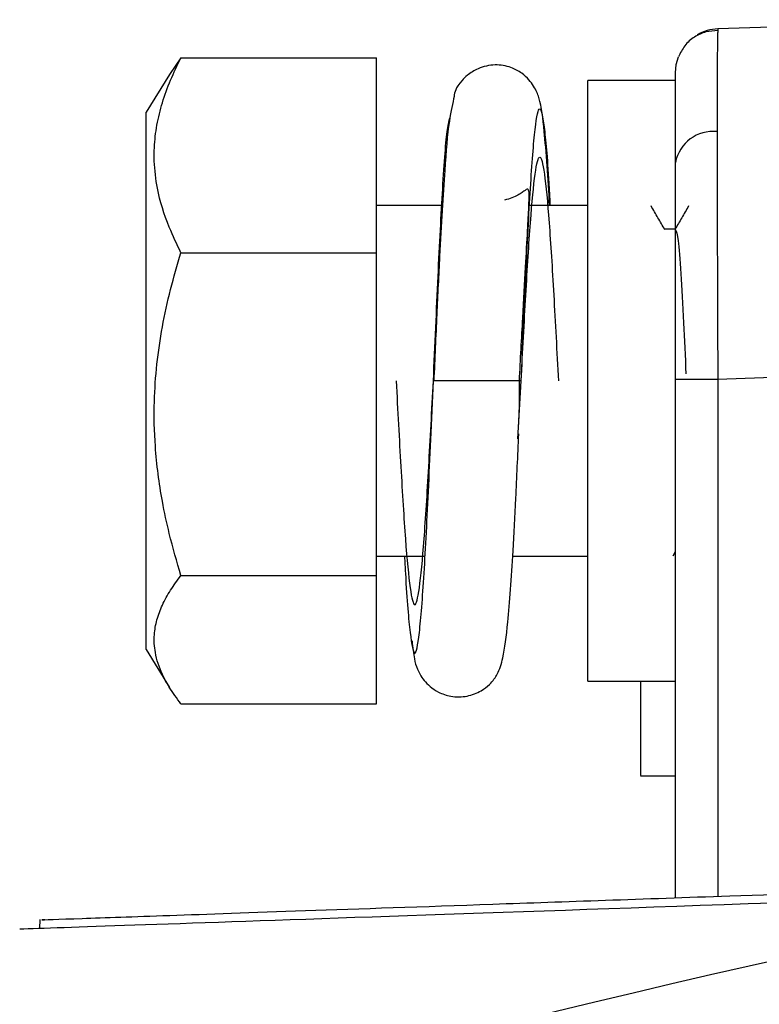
# Model space of a CAD drawing. Header units: millimetres. Extents: x -0.57 to 0.95, y -0.4 to 0.71.
# Tile 214 of 256: x 0.3519 to 0.3688, y 0.3666 to 0.389. Entities that reach past the tile are written whole.
import ezdxf

# ---------------------------------------------------------------- set-up
doc = ezdxf.new("R2010")
doc.units = ezdxf.units.MM
doc.layers.add('FORMAT', color=7, linetype='Continuous')

msp = doc.modelspace()

# ---------------------------------------------------------------- linework, layer by layer
at = {"layer": 'FORMAT', "color": 7, "linetype": 'Continuous', "lineweight": 25}
for p, q in [((0.373844, 0.389031), (0.367809, 0.38882)), ((0.367809, 0.38882), (0.367806, 0.388741)), ((0.35557, 0.388158), (0.355308, 0.387782)), ((0.35557, 0.388158), (0.360028, 0.388158)), ((0.360028, 0.383716), (0.360028, 0.388158)), ((0.355307, 0.387783), (0.354778, 0.38692)), ((0.366844, 0.387641), (0.364844, 0.387641)), ((0.364844, 0.380791), (0.364844, 0.387641)), ((0.366844, 0.38617), (0.366844, 0.387641)), ((0.354778, 0.380791), (0.354778, 0.38692)), ((0.366844, 0.380791), (0.366844, 0.385493)), ((0.361517, 0.384791), (0.360028, 0.384791)), ((0.364844, 0.384791), (0.363501, 0.384791)), ((0.36684, 0.38425), (0.366596, 0.38425)), ((0.35557, 0.383716), (0.360028, 0.383716)), ((0.360028, 0.376349), (0.360028, 0.383716)), ((0.373844, 0.381036), (0.367809, 0.380825)), ((0.354778, 0.374663), (0.354778, 0.380791)), ((0.361272, 0.379604), (0.361325, 0.380791)), ((0.363253, 0.37947), (0.363325, 0.380791)), ((0.364844, 0.373941), (0.364844, 0.380791)), ((0.367809, 0.380825), (0.366844, 0.380825)), ((0.366844, 0.369001), (0.366844, 0.380825)), ((0.367809, 0.380825), (0.367809, 0.369035)), ((0.363272, 0.379796), (0.363283, 0.380113)), ((0.361272, 0.379796), (0.361249, 0.379373)), ((0.366788, 0.3768), (0.366844, 0.376896)), ((0.360028, 0.376791), (0.361133, 0.376791)), ((0.363132, 0.376791), (0.364844, 0.376791)), ((0.35557, 0.376349), (0.360028, 0.376349)), ((0.360028, 0.373424), (0.360028, 0.376349)), ((0.354778, 0.374663), (0.355307, 0.3738)), ((0.364844, 0.373941), (0.366844, 0.373941)), ((0.35557, 0.373424), (0.360028, 0.373424)), ((0.366044, 0.371786), (0.366844, 0.371786)), ((0.352348, 0.368503), (0.352346, 0.368298))]:
    msp.add_line(p, q, dxfattribs=at)
at = {"layer": 'FORMAT', "color": 7, "linetype": 'Continuous', "lineweight": 25, "flags": 128}
msp.add_lwpolyline([(0.366844, 0.387821), (0.366862, 0.388011), (0.366912, 0.388185)], dxfattribs=at)
at = {"layer": 'FORMAT', "color": 7, "linetype": 'Continuous', "lineweight": 25}
for centre, radius, start, end in [((0.367844, 0.387821), 0.0010000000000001, 92, 120.501247), ((0.367704, 0.385607), 0.0008760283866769, 84.080431, 169.136094)]:
    msp.add_arc(centre, radius, start, end, dxfattribs=at)
for points, knots in [([(0.3678054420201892, 0.3887811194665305), (0.3677155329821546, 0.3887768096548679), (0.3675316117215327, 0.3887679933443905), (0.3672686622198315, 0.3886462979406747), (0.3670432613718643, 0.3884502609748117), (0.3669548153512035, 0.3882705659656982), (0.3669109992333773, 0.388181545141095)], [0, 0, 0, 0, 0.2409754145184, 0.4929482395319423, 0.7488067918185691, 1, 1, 1, 1]), ([(0.3678055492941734, 0.3887405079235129), (0.3678043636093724, 0.3887194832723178), (0.3678009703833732, 0.3886593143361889), (0.367795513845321, 0.3880824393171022), (0.3677947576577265, 0.387114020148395), (0.3677942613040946, 0.3864783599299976)], [0, 0, 0, 0, 0.1558014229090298, 0.4458768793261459, 1, 1, 1, 1]), ([(0.3555696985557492, 0.3837162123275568), (0.355476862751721, 0.3839082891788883), (0.3552433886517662, 0.3843913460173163), (0.3550303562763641, 0.3850902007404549), (0.3549572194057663, 0.385701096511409), (0.3549600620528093, 0.3861813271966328), (0.3550114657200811, 0.3866278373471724), (0.3551387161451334, 0.3871413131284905), (0.3553234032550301, 0.3876529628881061), (0.355487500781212, 0.3879896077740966), (0.3555696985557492, 0.3881582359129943)], [0, 0, 0, 0, 0.1327632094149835, 0.3338881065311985, 0.4702967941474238, 0.538910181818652, 0.6526930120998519, 0.7671661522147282, 0.8833716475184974, 1, 1, 1, 1]), ([(0.3639741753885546, 0.3847911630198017), (0.3639560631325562, 0.3851033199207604), (0.3639177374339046, 0.3857638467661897), (0.3638379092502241, 0.3866402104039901), (0.3637882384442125, 0.3870992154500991), (0.3636603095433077, 0.3874512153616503), (0.3635131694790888, 0.3876599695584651), (0.3633436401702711, 0.3878188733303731), (0.3630777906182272, 0.3879627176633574), (0.3627237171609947, 0.3880235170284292), (0.3623619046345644, 0.3879435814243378), (0.3621084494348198, 0.3877809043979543), (0.3618182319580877, 0.3874741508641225), (0.3618090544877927, 0.3872975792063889), (0.3616611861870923, 0.3866782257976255), (0.3615768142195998, 0.3855619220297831), (0.3614798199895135, 0.3839720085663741), (0.3613999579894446, 0.3822798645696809), (0.3613564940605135, 0.381301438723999), (0.3613338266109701, 0.3807911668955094)], [0, 0, 0, 0, 0.0700089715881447, 0.1481396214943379, 0.2605572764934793, 0.299312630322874, 0.3164009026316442, 0.3331965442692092, 0.3514265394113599, 0.3741031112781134, 0.3987240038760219, 0.41724927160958, 0.4304744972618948, 0.4960081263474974, 0.5776075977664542, 0.6889438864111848, 0.8294964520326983, 0.9110784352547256, 1, 1, 1, 1]), ([(0.3668435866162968, 0.3857721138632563), (0.3668435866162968, 0.3863594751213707), (0.3668435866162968, 0.3875343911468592), (0.3668435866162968, 0.3877251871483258), (0.3668435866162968, 0.3878206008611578)], [0, 0, 0, 0, 0.4999176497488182, 0.9999999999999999, 0.9999999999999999, 0.9999999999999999, 0.9999999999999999]), ([(0.3633249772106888, 0.3807911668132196), (0.3633607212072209, 0.381604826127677), (0.3634320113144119, 0.3832276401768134), (0.3635362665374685, 0.3852959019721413), (0.3636447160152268, 0.3866735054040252), (0.363750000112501, 0.3871677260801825), (0.3638551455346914, 0.3866446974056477), (0.3639347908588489, 0.3857426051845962), (0.363976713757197, 0.3849223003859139), (0.3639834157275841, 0.3847911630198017)], [0, 0, 0, 0, 0.1617053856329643, 0.3225155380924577, 0.4847152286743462, 0.645825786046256, 0.8069363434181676, 0.9691360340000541, 1, 1, 1, 1]), ([(0.3613249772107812, 0.3807911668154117), (0.3613607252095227, 0.3816072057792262), (0.3614320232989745, 0.3832347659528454), (0.3615362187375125, 0.3852674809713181), (0.3616285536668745, 0.3865532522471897), (0.3616830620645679, 0.3867253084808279), (0.3617022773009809, 0.3867859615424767)], [0, 0, 0, 0, 0.2821963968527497, 0.5628304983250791, 0.8458895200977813, 1, 1, 1, 1]), ([(0.3677942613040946, 0.3864783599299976), (0.3677947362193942, 0.3856803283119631), (0.367795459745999, 0.384464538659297), (0.3678018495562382, 0.3824419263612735), (0.3678063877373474, 0.3813686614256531), (0.3678086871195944, 0.3808248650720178)], [0, 0, 0, 0, 0.4851691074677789, 0.7391481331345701, 1, 1, 1, 1]), ([(0.3633249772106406, 0.380791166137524), (0.3633607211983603, 0.3814601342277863), (0.3634320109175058, 0.38279435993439), (0.3635362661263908, 0.3844941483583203), (0.3636447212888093, 0.385629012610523), (0.3637499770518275, 0.3860266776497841), (0.3638552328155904, 0.3856290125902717), (0.363963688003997, 0.3844941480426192), (0.3640679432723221, 0.3827943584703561), (0.3641392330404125, 0.3814601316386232), (0.3641749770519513, 0.3807911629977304)], [0, 0, 0, 0, 0.1251930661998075, 0.2496917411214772, 0.3752682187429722, 0.4999999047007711, 0.6247315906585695, 0.7503080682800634, 0.8748068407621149, 1, 1, 1, 1]), ([(0.3668435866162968, 0.3808248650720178), (0.3668435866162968, 0.3817514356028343), (0.3668435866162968, 0.3836042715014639), (0.3668435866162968, 0.3850495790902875), (0.3668435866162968, 0.3857721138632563)], [0, 0, 0, 0, 0.500082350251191, 1, 1, 1, 1]), ([(0.3632849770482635, 0.3807911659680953), (0.3633110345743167, 0.3812785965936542), (0.3633601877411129, 0.3821980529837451), (0.3634236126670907, 0.3833694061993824), (0.3634718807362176, 0.3842155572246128), (0.3635025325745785, 0.3847599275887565), (0.3635113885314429, 0.3850552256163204), (0.3634956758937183, 0.3851741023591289), (0.3634482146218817, 0.3851644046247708), (0.3633535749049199, 0.3850942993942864), (0.363254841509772, 0.3850299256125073), (0.3631212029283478, 0.3849605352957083), (0.3630070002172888, 0.3849301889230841), (0.3629490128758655, 0.3849147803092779)], [0, 0, 0, 0, 0.1936795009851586, 0.3653440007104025, 0.5147452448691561, 0.6418427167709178, 0.7468459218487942, 0.8303020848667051, 0.8950654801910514, 0.9227872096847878, 0.9486254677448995, 0.9739141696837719, 1, 1, 1, 1]), ([(0.3666020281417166, 0.3842399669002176), (0.3665496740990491, 0.3843303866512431), (0.3664449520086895, 0.3845112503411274), (0.3663402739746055, 0.3846921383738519), (0.3662879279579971, 0.3847825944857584)], [0, 0, 0, 0, 0.4999331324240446, 1, 1, 1, 1]), ([(0.3671429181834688, 0.3847825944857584), (0.3670905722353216, 0.3846921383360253), (0.3669878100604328, 0.3845145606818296), (0.3668850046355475, 0.3843370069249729), (0.3668345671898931, 0.3842498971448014)], [0, 0, 0, 0, 0.5093892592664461, 1, 1, 1, 1]), ([(0.3668404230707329, 0.3842498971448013), (0.3668612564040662, 0.384197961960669), (0.3669029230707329, 0.3840940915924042), (0.3669654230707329, 0.3832934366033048), (0.3670254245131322, 0.3821988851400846), (0.3670645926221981, 0.3813481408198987), (0.3670829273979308, 0.3809499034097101)], [0, 0, 0, 0, 0.2577273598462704, 0.5154547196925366, 0.7731820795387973, 1, 1, 1, 1]), ([(0.3555696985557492, 0.3763491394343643), (0.3554766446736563, 0.3766676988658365), (0.3553131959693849, 0.3772272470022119), (0.3551040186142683, 0.3782102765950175), (0.3549705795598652, 0.3792181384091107), (0.3549481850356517, 0.3802673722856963), (0.3550114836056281, 0.3811780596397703), (0.3551387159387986, 0.3820296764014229), (0.3553234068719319, 0.3828782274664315), (0.3554875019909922, 0.3834365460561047), (0.3555696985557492, 0.3837162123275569)], [0, 0, 0, 0, 0.1327610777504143, 0.2331942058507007, 0.4020561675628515, 0.5389267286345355, 0.6527055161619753, 0.7671745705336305, 0.8833758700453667, 1, 1, 1, 1]), ([(0.3604749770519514, 0.3807911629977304), (0.360510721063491, 0.380122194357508), (0.3605820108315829, 0.3787879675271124), (0.3606862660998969, 0.3770881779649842), (0.3607947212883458, 0.3759533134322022), (0.3608999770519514, 0.3755556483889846), (0.361005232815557, 0.3759533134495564), (0.3611136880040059, 0.3770881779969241), (0.3612179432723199, 0.3787879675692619), (0.3612892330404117, 0.3801221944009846), (0.3613249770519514, 0.3807911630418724)], [0, 0, 0, 0, 0.1251931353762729, 0.2496918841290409, 0.3752683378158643, 0.5000000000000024, 0.6247316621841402, 0.7503081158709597, 0.8748068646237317, 1, 1, 1, 1]), ([(0.3633249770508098, 0.3807911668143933), (0.36331709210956, 0.3807911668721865), (0.3632992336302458, 0.3807911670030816), (0.3631525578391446, 0.3807911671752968), (0.3629264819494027, 0.3807911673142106), (0.3626495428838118, 0.3807911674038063), (0.3623249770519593, 0.3807911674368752), (0.3620004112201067, 0.3807911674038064), (0.3617234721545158, 0.3807911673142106), (0.3614973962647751, 0.3807911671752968), (0.3613507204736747, 0.3807911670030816), (0.3613328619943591, 0.3807911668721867), (0.3613249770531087, 0.3807911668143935)], [0, 0, 0, 0, 0.0904090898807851, 0.2047661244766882, 0.2951813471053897, 0.394893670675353, 0.5000000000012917, 0.6051063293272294, 0.7048186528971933, 0.7952338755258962, 0.9095909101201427, 1, 1, 1, 1]), ([(0.3632829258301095, 0.380113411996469), (0.3632855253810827, 0.3801771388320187), (0.3632949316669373, 0.3804077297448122), (0.3632891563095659, 0.380630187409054), (0.3632849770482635, 0.3807911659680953)], [0, 0, 0, 0, 0.2763631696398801, 1, 1, 1, 1]), ([(0.3606665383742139, 0.3767911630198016), (0.360673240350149, 0.3766600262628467), (0.3607151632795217, 0.3758397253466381), (0.3607948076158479, 0.3749375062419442), (0.3608999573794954, 0.374415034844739), (0.3610052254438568, 0.3749071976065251), (0.3611137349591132, 0.3762925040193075), (0.3612004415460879, 0.377992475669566), (0.3612538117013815, 0.3791993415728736), (0.3612716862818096, 0.379603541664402)], [0, 0, 0, 0, 0.0335742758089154, 0.2100174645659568, 0.3852758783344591, 0.5605342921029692, 0.7369774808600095, 0.9119092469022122, 0.9999999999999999, 0.9999999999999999, 0.9999999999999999, 0.9999999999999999]), ([(0.3608374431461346, 0.3748624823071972), (0.3608535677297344, 0.3747139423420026), (0.360881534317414, 0.3744563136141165), (0.3609430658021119, 0.3742460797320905), (0.3610573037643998, 0.3740141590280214), (0.3612400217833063, 0.3738191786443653), (0.3614471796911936, 0.3736775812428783), (0.3617388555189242, 0.3735774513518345), (0.3620904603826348, 0.3735795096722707), (0.3624011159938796, 0.3737000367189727), (0.362603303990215, 0.3738591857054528), (0.3627259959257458, 0.3740053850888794), (0.3628301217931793, 0.3741845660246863), (0.3629296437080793, 0.3745181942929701), (0.3630376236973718, 0.3753257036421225), (0.3631271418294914, 0.3766161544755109), (0.3632069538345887, 0.3781373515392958), (0.363249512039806, 0.3790834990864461), (0.3632718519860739, 0.3795801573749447)], [0, 0, 0, 0, 0.0737336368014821, 0.1278841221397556, 0.172641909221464, 0.1935624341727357, 0.2151164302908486, 0.2407225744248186, 0.2715699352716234, 0.3004270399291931, 0.3228618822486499, 0.3411216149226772, 0.3658213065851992, 0.4523823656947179, 0.5878264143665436, 0.7704216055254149, 0.8794881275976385, 1, 1, 1, 1]), ([(0.3555696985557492, 0.3734240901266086), (0.3554766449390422, 0.3735505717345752), (0.3553131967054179, 0.3737727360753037), (0.355104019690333, 0.3741630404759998), (0.3549705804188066, 0.374563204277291), (0.3549481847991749, 0.3749797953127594), (0.3550114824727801, 0.3753413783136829), (0.3551387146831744, 0.3756795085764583), (0.3553234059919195, 0.3760164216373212), (0.3554875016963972, 0.3762380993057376), (0.3555696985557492, 0.3763491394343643)], [0, 0, 0, 0, 0.1327606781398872, 0.2331934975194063, 0.4020549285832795, 0.5389250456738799, 0.6527042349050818, 0.7671736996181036, 0.8833754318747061, 1, 1, 1, 1]), ([(0.3660435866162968, 0.3739411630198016), (0.3660435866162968, 0.3739060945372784), (0.3660435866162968, 0.3731098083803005), (0.3660435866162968, 0.3721418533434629), (0.3660435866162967, 0.3719048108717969), (0.3660435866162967, 0.3717862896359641)], [0, 0, 0, 0, 0.0225158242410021, 0.5112579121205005, 1, 1, 1, 1]), ([(0.3524658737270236, 0.3685006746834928), (0.3524313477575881, 0.368499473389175), (0.3522744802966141, 0.3684940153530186), (0.3531653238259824, 0.3685250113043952), (0.3551249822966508, 0.3685931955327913), (0.358255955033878, 0.3687021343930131), (0.3625072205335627, 0.368850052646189), (0.3673453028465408, 0.3690183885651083), (0.3722836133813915, 0.3691902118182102), (0.3755441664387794, 0.3693036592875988), (0.3771772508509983, 0.3693604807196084)], [0, 0, 0, 0, 0.0429082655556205, 0.1949521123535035, 0.3415480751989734, 0.4891556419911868, 0.6399787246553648, 0.7919120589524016, 0.895776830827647, 1, 1, 1, 1]), ([(0.3764735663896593, 0.3691358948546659), (0.3576041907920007, 0.3653814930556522), (0.3219790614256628, 0.3546607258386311), (0.2889837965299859, 0.3375405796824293), (0.272735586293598, 0.3272285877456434), (0.2712500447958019, 0.3262671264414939), (0.2697744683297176, 0.3252933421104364)], [0.6392847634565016, 0.6392847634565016, 0.6392847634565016, 0.6392847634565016, 0.8197700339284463, 0.9834153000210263, 0.9834153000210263, 0.9999999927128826, 0.9999999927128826, 0.9999999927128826, 0.9999999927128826])]:
    msp.add_open_spline(points, degree=3, knots=knots, dxfattribs=at)
msp.add_open_spline([(0.3764735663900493, 0.36913589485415), (0.3621939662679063, 0.3686397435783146), (0.3537744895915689, 0.3683472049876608), (0.3518927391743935, 0.3682818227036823)], degree=3, dxfattribs=at)

doc.saveas('drawing.dxf')
